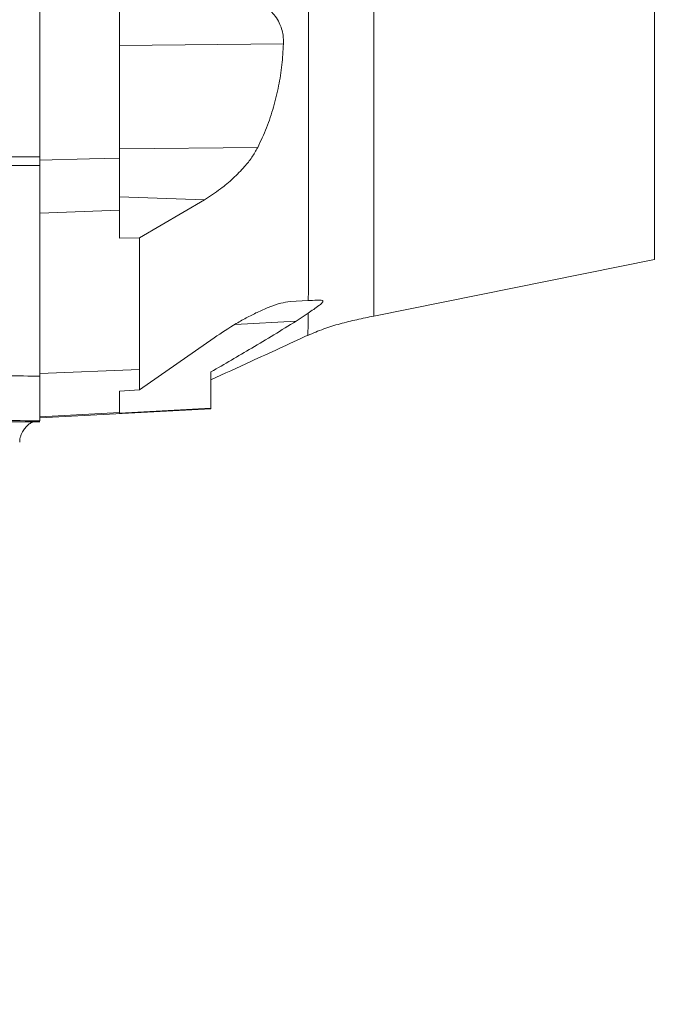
# Model space of a CAD drawing. Header units: millimetres. Extents: x 0 to 16820, y 0 to 11880.
# Tile 20 of 99: x 3132 to 3293, y 6057 to 6304. Entities that reach past the tile are written whole.
import ezdxf

# ---------------------------------------------------------------- set-up
doc = ezdxf.new("R2010")
doc.units = ezdxf.units.MM
doc.header["$LTSCALE"] = 20
doc.styles.add('SLDTEXTSTYLE0', font='TXT', dxfattribs={"width": 0.605})
doc.dimstyles.new('SLDDIMSTYLE1', dxfattribs={"dimtxt": 140, "dimasz": 100, "dimexe": 0, "dimexo": 0.0625, "dimgap": 35, "dimtad": 1, "dimtoh": 1, "dimdec": 4, "dimlfac": 20, "dimzin": 12, "dimdsep": 46, "dimtxsty": 'SLDTEXTSTYLE0', "dimsah": 1, "dimcen": 0.09, "dimadec": 1, "dimazin": 0, "dimtfac": 1, "dimtofl": 0, "dimtmove": 0, "dimatfit": 3, "dimfxl": 0, "dimfrac": 2, "dimtolj": 1, "dimtzin": 12, "dimarcsym": 0})

# ---------------------------------------------------------------- blocks, each defined once
blk = doc.blocks.new('*D5')
at = {"color": 7, "linetype": 'Continuous', "lineweight": 0}
for p, q in [((1293.27, 6330.23), (473.82, 6330.23)), ((4279.76, 6330.23), (5099.21, 6330.23))]:
    blk.add_line(p, q, dxfattribs=at)
blk.add_arc((2786.51, 6330.23), 2282.69, 180, 0, dxfattribs=at)
for points in [[(503.82, 6330.23), (491.01, 6229.93), (521, 6230.59)], [(5069.21, 6330.23), (5052.02, 6230.59), (5082.02, 6229.93)]]:
    blk.add_solid(points, dxfattribs=at)
at = {"color": 7, "linetype": 'Continuous', "lineweight": 0, "char_height": 140, "attachment_point": 1, "style": 'SLDTEXTSTYLE0'}
for s, insert in [('180°', (2619.58, 4228.01)), ('-', (2555.62, 4228.01))]:
    blk.add_mtext(s, dxfattribs=dict(at, insert=insert))

msp = doc.modelspace()

# ---------------------------------------------------------------- linework, layer by layer
at = {"color": 7, "linetype": 'Continuous', "lineweight": 0}
for p, q in [((3137.5138564, 6330.2342175), (3137.5138564, 6269.8506301)), ((3292.1138564, 6328.7342175), (3292.1138564, 6244.0333247)), ((3157.5138564, 6309.2342175), (3157.5138564, 6269.5437666)), ((3157.5138564, 6269.5437666), (3157.5138564, 6256.5185358)), ((3178.8769306, 6259.1172362), (3162.5138564, 6249.502097)), ((3157.5138564, 6256.5185357), (3157.5138564, 6249.475069)), ((3157.5138564, 6249.475069), (3162.5138564, 6249.502097)), ((3162.5138564, 6249.5020971), (3162.5138564, 6216.4330589)), ((3221.5038564, 6229.84828), (3292.1138564, 6244.0333247)), ((3200.4430305, 6233.4840402), (3205.0182232, 6233.7238159)), ((3204.9939796, 6230.5784222), (3201.9649607, 6228.5706535)), ((3162.5138995, 6211.3158431), (3181.3387218, 6224.3930055)), ((3137.5138564, 6215.0914556), (3137.5138564, 6204.5465165)), ((3180.5138564, 6215.8069785), (3180.5138564, 6206.6554871)), ((3162.5138995, 6211.3158431), (3157.5138564, 6210.9608865)), ((3157.5138564, 6210.9608865), (3157.5138564, 6205.5945911)), ((3137.5138564, 6204.2342175), (3180.5138564, 6206.4877521)), ((3157.5138564, 6205.4612249), (3180.5138564, 6206.6554871)), ((3157.5138564, 6205.5945911), (3157.5138564, 6205.4612249)), ((3180.5138564, 6206.6554871), (3180.5138564, 6206.4877521)), ((3109.1715478, 6203.2342175), (3137.5138564, 6203.2342175))]:
    msp.add_line(p, q, dxfattribs=at)
at = {"color": 8, "linetype": 'Continuous', "lineweight": 0}
for p, q in [((3198.7752324, 6298.2864479), (3157.5138564, 6297.878081)), ((3192.2862044, 6272.2222255), (3157.5138564, 6271.878081)), ((3178.8769306, 6259.1172362), (3157.5138564, 6259.866389)), ((3157.5138564, 6256.5185358), (3137.5138564, 6255.7132526)), ((3186.5794487, 6227.764333), (3201.9649607, 6228.5706535)), ((3162.5138564, 6216.4330589), (3137.5138564, 6215.4262545)), ((3157.5138564, 6205.5945911), (3137.5138564, 6204.5465165))]:
    msp.add_line(p, q, dxfattribs=at)
at = {"color": 7, "linetype": 'Continuous', "lineweight": 0, "flags": 128}
msp.add_lwpolyline([(3157.5138564, 6269.5437666), (3150.0138575, 6269.3518975), (3137.5138564, 6269.0320678)], dxfattribs=at)
at = {"color": 7, "linetype": 'Continuous', "lineweight": 30}
for radius in [2051, 593]:
    msp.add_circle((2786.5138564, 6330.2342175), radius, dxfattribs=at)
at = {"color": 8, "linetype": 'Continuous', "lineweight": 0}
for points, knots in [([(3205.0182216, 6233.7239653), (3205.0222181, 6234.3906343), (3205.0333927, 6236.2546794), (3205.049276, 6239.9760856), (3205.0647601, 6245.0923569), (3205.0774356, 6250.7301198), (3205.0876943, 6256.8348539), (3205.0956275, 6263.3929662), (3205.1009165, 6270.3691632), (3205.1033274, 6277.7020036), (3205.1024286, 6285.4714821), (3205.097727, 6293.6774354), (3205.0889515, 6302.1913738), (3205.076711, 6310.9002734), (3205.0623538, 6319.6952409), (3205.0465373, 6328.5284125), (3205.0293657, 6337.3796078), (3205.0173576, 6343.2818327), (3205.0113533, 6346.2331031)], [0, 0, 0, 0, 0.0357769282, 0.1000343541, 0.1643276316, 0.2286322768, 0.2929125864, 0.3572002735, 0.4214800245, 0.4857797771, 0.5500512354, 0.6143411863, 0.6786132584, 0.7428911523, 0.8071694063, 0.8714497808, 0.9357214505, 1, 1, 1, 1]), ([(3221.5138564, 6342.1557646), (3221.5138564, 6339.4455423), (3221.5138564, 6334.0250976), (3221.5138564, 6325.8482352), (3221.5138564, 6317.706039), (3221.5138564, 6309.6451782), (3221.5138564, 6301.7208847), (3221.5138564, 6293.9850486), (3221.5138564, 6286.4889671), (3221.5138564, 6279.2821768), (3221.5138564, 6272.4123481), (3221.5138564, 6265.9249101), (3221.5138564, 6259.8627676), (3221.5138564, 6254.2660081), (3221.5138564, 6249.1716545), (3221.5138564, 6244.6133602), (3221.5138564, 6240.621408), (3221.5138564, 6237.2216846), (3221.5138564, 6234.438588), (3221.5138564, 6232.283378), (3221.5138564, 6230.7969752), (3221.5138564, 6229.957659), (3221.5138564, 6229.9231942), (3221.5138564, 6229.9081436)], [0, 0, 0, 0, 0.0481342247, 0.0962684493, 0.144402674, 0.1925368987, 0.2406711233, 0.288805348, 0.3369395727, 0.3850737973, 0.433208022, 0.4813422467, 0.5294764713, 0.577610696, 0.6257449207, 0.6738791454, 0.72201337, 0.7701475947, 0.8182818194, 0.866416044, 0.9145502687, 0.9626844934, 1, 1, 1, 1]), ([(2866.6461546, 6269.8524775), (2877.8760774, 6269.8526367), (2900.3359231, 6269.8529549), (2934.0925084, 6269.8531918), (2967.8825337, 6269.8532538), (3001.7627354, 6269.8531222), (3035.6922605, 6269.8528016), (3069.6749645, 6269.8522826), (3103.6317094, 6269.8515826), (3126.2198074, 6269.8509476), (3137.5138564, 6269.8506301)], [0, 0, 0, 0, 0.1243597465, 0.2487194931, 0.373332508, 0.4979455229, 0.6233293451, 0.7487131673, 0.8743565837, 1, 1, 1, 1]), ([(3137.5138564, 6267.7037153), (3126.3382093, 6267.7039975), (3103.9869151, 6267.7045618), (3070.3408566, 6267.7051871), (3036.6229282, 6267.7056534), (3002.7724691, 6267.7059458), (2968.8312564, 6267.7060693), (2934.7938356, 6267.7060176), (2900.7432384, 6267.7058062), (2878.0569506, 6267.7055183), (2866.7138067, 6267.7053743)], [0, 0, 0, 0, 0.1243591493, 0.2487182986, 0.3733309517, 0.4979436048, 0.6233277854, 0.7487119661, 0.8743559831, 1, 1, 1, 1]), ([(3204.8678483, 6225.0267073), (3204.8783743, 6225.0320034), (3204.8994247, 6225.0425947), (3204.9292471, 6225.9013241), (3204.9612044, 6227.4833385), (3204.9813387, 6229.374332), (3204.99295, 6230.4648456)], [0, 0, 0, 0, 0.2293232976, 0.4586093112, 0.6877863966, 1, 1, 1, 1]), ([(3204.9939543, 6230.4653861), (3204.9941268, 6230.483889), (3204.9944718, 6230.5208947), (3204.9948158, 6230.55819), (3204.9949878, 6230.5768376)], [0, 0, 0, 0, 0.5000017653, 1, 1, 1, 1]), ([(3106.465864, 6214.8206401), (3111.3232479, 6214.8139548), (3121.6825153, 6214.7996972), (3132.0223132, 6214.784028), (3137.5138564, 6214.775706)], [0, 0, 0, 0, 0.4688926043, 1, 1, 1, 1]), ([(3137.5138564, 6203.5435393), (3130.87954, 6203.554041), (3121.4395642, 6203.5689837), (3111.9823351, 6203.5827245), (3109.1715478, 6203.5868084)], [0, 0, 0, 0, 0.7027895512, 1, 1, 1, 1])]:
    msp.add_open_spline(points, degree=3, knots=knots, dxfattribs=at)
at = {"color": 7, "linetype": 'Continuous', "lineweight": 0}
for points, knots in [([(3183.7719461, 6310.6103457), (3185.128644, 6310.5983326), (3187.8400814, 6310.5743239), (3191.1699157, 6309.5401603), (3193.7092785, 6308.1560338), (3195.391654, 6306.8100837), (3196.7435921, 6305.2639503), (3197.9386642, 6303.2886599), (3198.7299761, 6300.9103742), (3198.762618, 6299.0178189), (3198.7752324, 6298.2864479)], [0, 0, 0, 0, 0.2007599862, 0.4012301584, 0.5103163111, 0.6192667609, 0.7035380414, 0.7876795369, 0.9179495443, 1, 1, 1, 1]), ([(3198.7752324, 6298.2864479), (3198.6674842, 6296.5209944), (3198.4513526, 6292.9796756), (3197.6028057, 6287.6714319), (3196.326453, 6282.387056), (3194.6057662, 6277.1836127), (3193.0563935, 6273.8696084), (3192.2862044, 6272.2222255)], [0, 0, 0, 0, 0.196583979, 0.3943273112, 0.5959927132, 0.7991690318, 1, 1, 1, 1]), ([(3192.2862044, 6272.2222255), (3191.8168301, 6271.3932053), (3190.8606266, 6269.7043352), (3188.7517603, 6267.0862148), (3186.1103733, 6264.3963053), (3182.6956357, 6261.5579569), (3180.2386059, 6259.9875494), (3178.8769306, 6259.1172362)], [0, 0, 0, 0, 0.1451026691, 0.2956014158, 0.5088190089, 0.7277896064, 1, 1, 1, 1]), ([(3137.5138564, 6267.7037153), (3137.5138564, 6267.9451604), (3137.5138564, 6268.4280964), (3137.5138564, 6269.2219437), (3137.5138564, 6269.703543), (3137.5138564, 6269.8506301)], [0, 0, 0, 0, 0.409839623, 0.8197568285, 1, 1, 1, 1]), ([(3137.5138564, 6214.775706), (3137.5138564, 6217.6471987), (3137.5138564, 6235.2868115), (3137.5138564, 6252.9314161), (3137.5138564, 6267.7037153)], [0, 0, 0, 0, 0.1627866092, 1, 1, 1, 1]), ([(3181.3387218, 6224.3930055), (3183.1945189, 6225.6316418), (3186.0076962, 6227.5092735), (3189.7413755, 6229.5881331), (3192.5932871, 6231.0198111), (3195.4133534, 6232.2245948), (3198.1700339, 6233.1760139), (3199.6858065, 6233.3814246), (3200.4430305, 6233.4840402)], [0, 0, 0, 0, 0.2707241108, 0.41038695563, 0.55001039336, 0.69827482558, 0.84926922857, 1, 1, 1, 1]), ([(3207.8856142, 6233.8740895), (3208.1414697, 6233.872178), (3208.5214577, 6233.8693391), (3208.7362422, 6233.6668529), (3208.6842636, 6233.4142268), (3208.3385129, 6233.0075332), (3207.5498993, 6232.3766684), (3206.3772709, 6231.5500049), (3205.4566803, 6230.9015986), (3204.9953896, 6230.5766943)], [0, 0, 0, 0, 0.162197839, 0.2408907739, 0.3200385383, 0.4098490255, 0.5590919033, 0.7790692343, 1, 1, 1, 1]), ([(3207.8856142, 6233.8740895), (3207.6632987, 6233.8624384), (3206.613335, 6233.8074122), (3205.7213444, 6233.7606649), (3205.0182206, 6233.7238158)], [0, 0, 0, 0, 0.2117363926, 1, 1, 1, 1]), ([(3204.8760133, 6225.0047101), (3206.204164, 6225.5669558), (3208.8612784, 6226.6917914), (3213.0175733, 6227.9327547), (3217.2350786, 6228.9745103), (3220.0856117, 6229.5580047), (3221.5138564, 6229.8503616)], [0, 0, 0, 0, 0.2488308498, 0.49781404, 0.7483823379, 1, 1, 1, 1]), ([(3201.9649607, 6228.5706535), (3198.247405, 6226.292894), (3191.1520461, 6221.9455424), (3183.9448843, 6217.7867876), (3180.5138564, 6215.8069785)], [0, 0, 0, 0, 0.5239418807, 1, 1, 1, 1]), ([(3180.5138564, 6213.8132409), (3183.8487277, 6215.3450997), (3191.977277, 6219.0789137), (3200.1064588, 6222.8130086), (3204.9005098, 6225.0151295)], [0, 0, 0, 0, 0.4102664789, 1, 1, 1, 1]), ([(3137.5138564, 6203.5435393), (3137.5138564, 6203.5954837), (3137.5138564, 6203.6993723), (3137.5138564, 6204.313731), (3137.5138564, 6205.2741502), (3137.5138564, 6207.0053777), (3137.5138564, 6209.8866208), (3137.5138564, 6213.130941), (3137.5138564, 6214.775706)], [0, 0, 0, 0, 0.1262380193, 0.2524758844, 0.3826347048, 0.5127931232, 0.7530019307, 1, 1, 1, 1]), ([(3162.5138564, 6216.4330589), (3162.5138168, 6215.4898777), (3162.5137372, 6213.5939832), (3162.5138452, 6212.0777642), (3162.5138995, 6211.3158431)], [0, 0, 0, 0, 0.4974860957, 1, 1, 1, 1]), ([(3132.9902742, 6200.4300505), (3133.0370823, 6200.5482486), (3133.2209929, 6201.0126537), (3133.7263141, 6201.700037), (3134.4352081, 6202.4367907), (3135.1039344, 6202.9422439), (3135.5291612, 6203.1561868), (3135.6842528, 6203.2342175)], [0, 0, 0, 0, 0.0951335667, 0.3737836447, 0.6305602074, 0.8652554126, 1, 1, 1, 1]), ([(3137.5145516, 6203.8172112), (3137.5247729, 6203.8183202), (3137.5360334, 6203.8195419), (3137.530184, 6203.8190857), (3137.5296442, 6203.8190436)], [0, 0, 0, 0, 0.9077100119, 1, 1, 1, 1]), ([(3132.4284945, 6198.1136618), (3132.4246811, 6198.192003), (3132.39917, 6198.7160984), (3132.5775079, 6199.5205515), (3132.8758932, 6200.1780206), (3132.9902742, 6200.4300505)], [0, 0, 0, 0, 0.0977815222, 0.6541494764, 1, 1, 1, 1])]:
    msp.add_open_spline(points, degree=3, knots=knots, dxfattribs=at)

# ---------------------------------------------------------------- dimensions: what is measured, and where the dimension line sits
dim = msp.add_angular_dim_2l(base=(2786.5138564, 4047.5396719), line1=((1293.2695837, 6330.2342175), (2786.5138564, 6330.2342175)), line2=((4279.7581291, 6330.2342175), (2786.5138564, 6330.2342175)), text='-<>', dimstyle='SLDDIMSTYLE1', dxfattribs=at)
dim.commit()
dim.dimension.update_dxf_attribs({"geometry": '*D5', "text_midpoint": (2786.5138564, 4047.5396719), "dimtype": 162})

doc.saveas('drawing.dxf')
